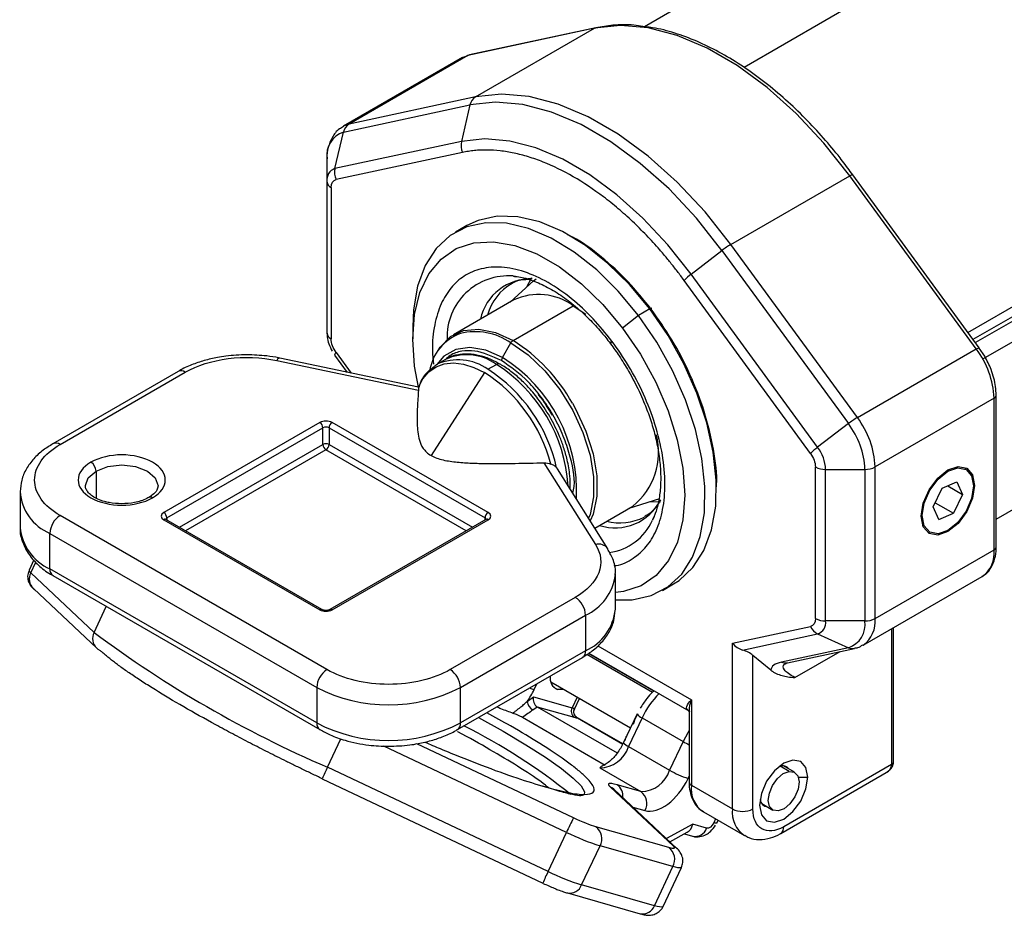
# Model space of a CAD drawing. Header units: millimetres. Extents: x 19 to 819, y 19 to 629.
# Tile 37 of 70: x 205 to 256, y 470 to 516. Entities that reach past the tile are written whole.
import ezdxf

# ---------------------------------------------------------------- set-up
doc = ezdxf.new("R2010")
doc.units = ezdxf.units.MM
doc.header["$LTSCALE"] = 3

msp = doc.modelspace()

# ---------------------------------------------------------------- linework, layer by layer
for p, q in [((250.5606, 522.891), (237.6037, 515.4111)), ((255.4084, 520.6176), (242.751, 513.3106)), ((235.0198, 515.3296), (228.4874, 513.926)), ((235.091, 515.3572), (228.5586, 513.9535)), ((228.8755, 511.7826), (235.0198, 515.3296)), ((228.4874, 513.926), (222.3431, 510.3789)), ((228.1875, 513.8114), (222.0432, 510.2643)), ((222.0559, 509.9638), (228.5883, 511.3675)), ((228.8755, 511.7826), (222.3431, 510.3789)), ((228.5883, 511.3675), (228.1474, 509.4833)), ((221.615, 508.0796), (222.0559, 509.9638)), ((228.1474, 509.4833), (221.615, 508.0796)), ((228.2042, 508.914), (221.6718, 507.5104)), ((221.2021, 508.5847), (221.2021, 507.4126)), ((248.3697, 507.7615), (248.2424, 507.9301)), ((254.9051, 498.8188), (248.3727, 507.7647)), ((221.2021, 507.4126), (221.2021, 499.582)), ((242.0755, 504.1624), (248.2198, 507.7094)), ((254.7522, 498.7636), (248.2198, 507.7094)), ((254.322, 499.6173), (268.2022, 507.6301)), ((221.4218, 507.1064), (221.4218, 499.2759)), ((254.5837, 499.259), (268.1906, 507.1141)), ((268.4015, 506.9923), (254.7087, 499.0877)), ((268.9189, 506.2157), (255.111, 498.2446)), ((228.4276, 505.1343), (227.8442, 504.7976)), ((240.0232, 502.6275), (241.6127, 503.8487)), ((241.6127, 503.8487), (248.1451, 494.9029)), ((248.6079, 495.2166), (242.0755, 504.1624)), ((231.8954, 502.3042), (230.6635, 501.1858)), ((230.8203, 502.531), (230.9434, 502.5162)), ((231.7762, 502.4409), (231.5068, 501.9514)), ((232.0085, 502.3651), (231.8809, 502.264)), ((246.1882, 493.3574), (239.6558, 502.3032)), ((246.5556, 493.6817), (240.0232, 502.6275)), ((230.8553, 501.2965), (227.7392, 499.4976)), ((230.8139, 499.1931), (233.93, 500.992)), ((233.93, 500.992), (234.5771, 500.5626)), ((237.8814, 500.8285), (237.2981, 500.4917)), ((237.2981, 500.4917), (236.4793, 499.8382)), ((225.6303, 499.9043), (225.6303, 499.292)), ((230.2643, 498.3172), (230.7014, 499.0744)), ((248.6079, 495.2166), (254.7522, 498.7636)), ((255.1896, 498.3816), (254.8935, 498.8066)), ((218.6026, 498.1656), (225.9303, 496.6259)), ((225.9312, 496.7797), (218.7568, 498.2871)), ((221.5965, 498.447), (222.2491, 497.5533)), ((221.6718, 498.5832), (222.4555, 497.51)), ((227.3278, 498.2209), (226.8939, 497.9705)), ((213.5065, 497.5985), (207.0385, 493.8646)), ((226.7598, 497.857), (226.5476, 497.6857)), ((229.5187, 497.7105), (229.9525, 497.961)), ((207.4135, 493.8275), (213.8815, 497.5613)), ((229.3483, 497.5405), (226.5781, 493.2571)), ((255.6735, 496.2117), (249.5293, 492.6647)), ((255.6735, 488.3812), (255.6735, 496.2117)), ((255.7834, 488.5342), (255.7834, 496.3648)), ((255.7834, 489.9669), (265.8567, 495.7821)), ((220.8309, 494.9602), (212.7698, 490.3067)), ((212.9289, 490.0311), (220.99, 494.6847)), ((220.99, 493.8273), (220.99, 494.6847)), ((221.3082, 494.6847), (229.3692, 490.0311)), ((221.3082, 494.6847), (221.3082, 493.8273)), ((229.5283, 490.3067), (221.4673, 494.9602)), ((248.1451, 494.9029), (246.5556, 493.6817)), ((213.5783, 489.5487), (220.99, 493.8273)), ((221.1491, 493.5517), (213.8966, 489.3649)), ((228.4015, 489.3649), (221.1491, 493.5517)), ((221.3082, 493.8273), (228.7198, 489.5487)), ((232.4136, 492.8831), (235.0807, 488.653)), ((233.0691, 492.6262), (233.1077, 492.5589)), ((235.7151, 488.4405), (233.1156, 492.5636)), ((246.4383, 484.8341), (246.4383, 492.6647)), ((246.9686, 492.5379), (248.9989, 492.5379)), ((246.9686, 484.7073), (246.9686, 492.5379)), ((248.9989, 492.5379), (248.9989, 484.7073)), ((249.5293, 484.8341), (249.5293, 492.6647)), ((254.2245, 492.5426), (254.1715, 492.5732)), ((209.2697, 492.4497), (209.2697, 491.0553)), ((252.7808, 492.0415), (252.7403, 492.0649)), ((252.5282, 490.5969), (252.9948, 491.567)), ((252.9948, 491.567), (253.7536, 491.8889)), ((253.2748, 491.6858), (254.0459, 491.2406)), ((253.7536, 491.8889), (254.0459, 491.2406)), ((254.6659, 491.7148), (254.6126, 491.7148)), ((205.3455, 491.3781), (205.3455, 489.5409)), ((236.813, 490.5334), (238.3975, 491.0409)), ((254.0459, 491.2406), (253.5794, 490.2705)), ((235.0407, 489.5102), (237.0048, 490.6441)), ((252.8205, 489.9486), (252.5282, 490.5969)), ((252.6338, 490.8164), (253.5794, 490.2705)), ((221.2021, 482.1936), (207.4135, 490.1536)), ((220.9434, 485.2969), (212.8823, 489.9505)), ((212.9289, 490.0311), (212.9289, 489.9235)), ((229.4158, 489.9505), (221.3548, 485.2969)), ((229.3692, 489.9235), (229.3692, 490.0311)), ((238.105, 490.1104), (238.021, 489.9195)), ((252.8205, 489.9486), (253.5794, 490.2705)), ((212.7698, 489.9393), (220.8309, 485.2858)), ((221.4673, 485.2858), (229.5283, 489.9393)), ((206.8832, 489.2351), (220.6718, 481.2751)), ((206.8832, 487.3978), (206.8832, 489.2351)), ((252.2966, 489.3255), (252.3496, 489.2949)), ((249.5293, 484.8341), (255.6735, 488.3812)), ((206.0557, 487.8608), (205.8085, 487.3357)), ((205.8909, 487.1981), (206.1519, 487.7526)), ((209.1661, 484.1189), (205.8909, 487.1981)), ((220.6718, 479.4379), (206.8832, 487.3978)), ((207.0385, 487.0545), (220.8271, 479.0945)), ((236.1021, 485.3148), (236.1021, 487.152)), ((248.9078, 483.4606), (255.0521, 487.0076)), ((238.5309, 486.2858), (239.1142, 486.6225)), ((206.0283, 486.3781), (209.3035, 483.2989)), ((234.034, 485.9275), (227.5661, 482.1936)), ((209.1661, 484.1189), (209.7981, 485.4614)), ((228.0964, 481.2751), (234.5644, 485.009)), ((234.5644, 485.009), (234.5644, 483.1718)), ((242.1501, 483.5625), (246.1882, 484.4302)), ((248.9989, 484.7073), (246.9686, 484.7073)), ((250.4801, 477.4451), (250.4801, 484.3683)), ((242.6805, 483.2076), (246.5556, 484.0403)), ((246.5556, 484.0403), (248.1451, 483.3282)), ((250.3702, 484.3049), (250.3702, 477.292)), ((235.193, 483.4218), (240.0288, 480.6301)), ((242.1501, 474.9962), (242.1501, 483.5625)), ((227.941, 479.0945), (234.409, 482.8284)), ((234.5644, 483.1718), (228.0964, 479.4379)), ((238.0156, 481.0186), (234.6252, 482.9758)), ((238.0921, 481.087), (234.7167, 483.0356)), ((234.7386, 483.0498), (239.8943, 480.0735)), ((244.144, 482.1642), (243.2108, 482.9323)), ((243.2108, 474.9962), (243.2108, 482.9323)), ((248.1451, 483.3282), (244.6844, 482.5845)), ((245.0048, 482.5473), (248.4655, 483.2909)), ((245.3776, 481.7791), (247.7184, 483.1304)), ((244.8423, 482.4794), (244.9132, 482.508)), ((244.8696, 482.4996), (244.9649, 482.5405)), ((231.9045, 481.1638), (232.0459, 481.4642)), ((232.7643, 481.5647), (236.8881, 479.1841)), ((220.6718, 481.2751), (220.6718, 479.4379)), ((228.0964, 479.4379), (228.0964, 481.2751)), ((233.1097, 481.1645), (232.9212, 481.2733)), ((231.5393, 480.5449), (231.8703, 480.7914)), ((231.8703, 480.7914), (233.8707, 480.2218)), ((234.1314, 480.7755), (233.8707, 480.2218)), ((233.9938, 480.1551), (234.2529, 480.7054)), ((240.0288, 480.6301), (240.0288, 476.2208)), ((231.8426, 480.1108), (232.0649, 480.2763)), ((232.0649, 480.2763), (236.1945, 477.8924)), ((232.0649, 480.2763), (233.9773, 479.7318)), ((237.2271, 479.9043), (236.5292, 478.4217)), ((237.2286, 479.9065), (237.2271, 479.9043)), ((239.919, 480.0123), (239.919, 476.3738)), ((231.3071, 479.7324), (235.5808, 477.2653)), ((236.4822, 478.3524), (234.1378, 479.7058)), ((234.1442, 479.6975), (236.4805, 478.3488)), ((237.4807, 479.7058), (236.7828, 478.2233)), ((237.4807, 479.7058), (239.6021, 478.4812)), ((221.2245, 477.1577), (221.9151, 478.6246)), ((233.9424, 474.5348), (225.8497, 478.3629)), ((236.5283, 478.4188), (236.5292, 478.4217)), ((239.6021, 478.4812), (238.9041, 476.9987)), ((233.5769, 473.7864), (224.1462, 478.2475)), ((236.7828, 478.2233), (238.9041, 476.9987)), ((250.3702, 477.292), (244.8018, 474.0774)), ((232.6252, 471.7648), (221.2245, 477.1577)), ((235.3694, 477.1901), (235.2983, 477.1175)), ((235.2983, 477.1175), (237.4197, 475.8929)), ((245.0864, 476.9367), (244.6193, 477.2064)), ((244.6464, 473.734), (250.2158, 476.9492)), ((245.3642, 476.8889), (244.7935, 477.2184)), ((220.952, 476.5542), (232.3527, 471.1612)), ((237.4197, 475.8929), (236.1889, 476.2434)), ((239.8594, 476.5715), (239.919, 476.698)), ((240.0288, 476.2208), (242.1501, 474.9962)), ((245.5587, 476.6341), (246.0481, 476.6341)), ((235.8268, 476.1455), (235.8279, 476.1444)), ((235.8279, 476.1444), (239.1031, 473.0652)), ((239.2996, 472.9378), (236.0244, 476.017)), ((236.03, 476.0119), (236.0291, 476.0127)), ((243.6686, 475.2698), (244.2393, 474.9403)), ((237.0102, 475.0902), (237.6327, 474.9129)), ((240.6503, 474.8472), (242.7716, 473.6226)), ((240.1097, 474.2076), (238.7393, 473.4646)), ((240.8201, 474.0053), (240.1097, 474.2076)), ((241.2849, 474.4809), (241.1912, 474.2817)), ((241.3394, 474.2684), (241.4064, 474.4107)), ((232.6252, 471.7648), (233.5769, 473.7864)), ((238.8616, 473.0001), (235.0994, 474.0714)), ((238.9143, 473.3), (239.8168, 473.7893)), ((239.668, 473.7087), (240.0843, 473.5901)), ((234.3607, 471.0697), (235.3125, 473.0914)), ((239.0746, 472.0201), (235.3125, 473.0914)), ((238.1229, 469.9984), (239.0746, 472.0201)), ((238.5676, 469.9585), (239.5193, 471.9802)), ((232.3561, 471.1653), (232.3527, 471.1612)), ((233.625, 470.6545), (237.3872, 469.5832)), ((238.1229, 469.9984), (234.3607, 471.0697))]:
    msp.add_line(p, q)
at = {"flags": 128}
for points in [[(248.2198, 507.7094), (246.8793, 509.3996), (245.445, 510.9295), (243.9426, 512.2718), (242.3987, 513.4027), (240.8409, 514.302), (239.297, 514.9536), (237.7946, 515.346), (236.3603, 515.4721), (235.0198, 515.3296)], [(235.0198, 515.3296), (235.0744, 515.353), (235.091, 515.3572)], [(228.1875, 513.8114), (228.2847, 513.8606), (228.4874, 513.926)], [(228.4874, 513.926), (228.542, 513.9493), (228.5586, 513.9535)], [(242.0755, 504.1624), (240.735, 505.8525), (239.3007, 507.3824), (237.7983, 508.7248), (236.2544, 509.8557), (234.6966, 510.755), (233.1527, 511.4066), (231.6503, 511.799), (230.216, 511.925), (228.8755, 511.7826)], [(241.6127, 503.8487), (240.29, 505.5164), (238.8748, 507.0259), (237.3923, 508.3504), (235.869, 509.4662), (234.332, 510.3535), (232.8087, 510.9965), (231.3262, 511.3836), (229.911, 511.508), (228.5883, 511.3675)], [(222.3431, 510.3789), (222.1404, 510.3136), (222.0481, 510.2672)], [(240.0232, 502.6275), (238.8172, 504.1481), (237.5268, 505.5245), (236.1751, 506.7322), (234.7861, 507.7497), (233.3846, 508.5587), (231.9956, 509.145), (230.6439, 509.498), (229.3535, 509.6114), (228.1474, 509.4833)], [(248.2198, 507.7094), (248.2687, 507.7361), (248.3099, 507.7554), (248.3419, 507.7665), (248.3634, 507.7691), (248.3727, 507.7647)], [(237.2981, 500.4917), (236.2554, 501.746), (235.1372, 502.8475), (233.971, 503.7691), (232.7856, 504.4882), (231.61, 504.9869), (230.4732, 505.2531), (229.4033, 505.2801), (228.4266, 505.0674), (227.5671, 504.6201), (226.846, 503.9492), (226.2811, 503.0714), (225.8862, 502.0081), (225.6711, 500.7856), (225.6303, 499.9043)], [(237.8814, 500.8285), (236.8388, 502.0827), (235.7206, 503.1843), (234.5544, 504.1059), (233.3689, 504.8249), (232.1933, 505.3237), (231.0566, 505.5898), (229.9867, 505.6169), (229.01, 505.4041), (228.4276, 505.1343)], [(225.9288, 496.7802), (225.7304, 497.8698), (225.6304, 499.2627), (225.7221, 500.5458), (226.0029, 501.684), (226.4652, 502.6463), (227.0965, 503.4064), (227.8794, 503.9437), (228.7927, 504.2435), (229.8113, 504.2975), (230.9076, 504.1044), (232.0516, 503.6693), (233.2122, 503.0042), (234.3576, 502.1271), (235.4566, 501.0621), (236.4793, 499.8382)], [(237.954, 500.8161), (237.9678, 500.8347), (237.975, 500.849), (237.9753, 500.8585), (237.9686, 500.8629), (237.9552, 500.8619), (237.9357, 500.8557), (237.9108, 500.8444), (237.8814, 500.8285)], [(239.1142, 486.6225), (239.3913, 486.8), (240.1124, 487.4709), (240.6774, 488.3487), (241.0723, 489.412), (241.2874, 490.6345), (241.3174, 491.9861), (241.1616, 493.4336), (240.8238, 494.9412), (240.3124, 496.472), (239.6399, 497.9881), (238.8229, 499.4523), (237.8814, 500.8285)], [(236.1021, 485.8075), (236.9718, 485.8032), (237.9485, 486.016), (238.808, 486.4633), (239.5291, 487.1341), (240.094, 488.012), (240.4889, 489.0752), (240.704, 490.2977), (240.7341, 491.6494), (240.5783, 493.0968), (240.2405, 494.6045), (239.729, 496.1352), (239.0565, 497.6513), (238.2395, 499.1155), (237.2981, 500.4917)], [(226.9381, 498.6861), (227.0478, 498.8564), (227.5822, 499.3972), (228.2578, 499.7097), (229.0452, 499.7801), (229.9098, 499.6053), (230.8139, 499.1931)], [(236.4793, 499.8382), (237.3977, 498.4887), (238.1868, 497.0504), (238.825, 495.5627), (239.2951, 494.066), (239.584, 492.6012), (239.684, 491.2083), (239.5924, 489.9253), (239.3116, 488.7871), (238.8492, 487.8247), (238.218, 487.0646), (237.435, 486.5273), (236.5218, 486.2275), (236.1021, 486.1745)], [(230.2643, 498.3172), (229.4043, 498.7018), (228.5874, 498.8433), (227.8545, 498.7347), (227.2425, 498.3813), (226.8788, 497.9616)], [(230.7014, 499.0744), (231.5959, 498.4495), (232.4513, 497.6347), (233.2301, 496.6658), (233.8985, 495.585), (234.4272, 494.4396), (234.793, 493.2796), (234.98, 492.1558), (234.98, 491.1172), (234.793, 490.2093), (234.7215, 490.0165)], [(254.7522, 498.7636), (254.8011, 498.7903), (254.8423, 498.8095), (254.8743, 498.8207), (254.8958, 498.8232), (254.9051, 498.8188)], [(254.9051, 498.8188), (254.906, 498.8171), (254.9065, 498.8158)], [(218.7568, 498.2871), (218.7451, 498.2884), (218.7007, 498.2746), (218.6526, 498.2332), (218.6026, 498.1656)], [(225.9262, 496.7678), (226.1579, 497.2152), (226.463, 497.573), (226.8346, 497.8329), (227.2641, 497.9891), (227.7417, 498.0377), (228.2562, 497.9779), (228.7959, 497.8108), (229.3483, 497.5405)], [(226.766, 497.889), (226.8648, 497.9532), (226.8939, 497.9705)], [(233.881, 495.9609), (234.0457, 495.666), (234.58, 494.5082), (234.9498, 493.3356), (235.1388, 492.1996), (235.1388, 491.1498), (234.9498, 490.232), (234.808, 489.8793)], [(209.2697, 492.4497), (209.878, 492.6844), (210.5955, 492.7668), (211.313, 492.6844), (211.9213, 492.4497), (212.3278, 492.0986), (212.4705, 491.6843), (212.4703, 491.6677)], [(251.9082, 490.1228), (252.0132, 490.7927), (252.3121, 491.4818), (252.7594, 492.0852), (253.2871, 492.511), (253.8147, 492.6944), (254.2621, 492.6075), (254.561, 492.2635), (254.6659, 491.7148)], [(252.7808, 492.0415), (253.2883, 492.4505), (253.7955, 492.6262), (254.2254, 492.5421), (254.5124, 492.2108), (254.6129, 491.6828), (254.5115, 491.0384), (254.2237, 490.3759), (253.7933, 489.796)], [(208.7207, 491.701), (208.8632, 492.0986), (209.2697, 492.4497)], [(253.7933, 489.796), (253.2859, 489.3871), (252.7786, 489.2113), (252.3487, 489.2954), (252.0617, 489.6268), (251.9612, 490.1548), (252.0626, 490.7991), (252.3504, 491.4616), (252.7808, 492.0415)], [(254.6659, 491.7148), (254.561, 491.0448), (254.2621, 490.3557), (253.8147, 489.7523), (253.2871, 489.3265), (252.7594, 489.1431), (252.3121, 489.23), (252.0132, 489.574), (251.9082, 490.1228)], [(237.8977, 490.8808), (237.9916, 490.872), (238.4277, 490.8673)], [(209.4999, 483.1714), (209.379, 483.2378), (209.3035, 483.2989)], [(233.4404, 481.1744), (233.4365, 481.1733), (233.1097, 481.1645)], [(229.0347, 479.7259), (230.3105, 479.009), (231.4845, 478.3104), (232.4918, 477.6667), (233.3119, 477.091), (233.9282, 476.5949), (234.3281, 476.1887), (234.5035, 475.8805), (234.4948, 475.7348)], [(239.919, 479.0455), (239.8473, 478.9332), (239.6021, 478.4812)], [(246.0481, 476.6341), (245.9532, 477.1301), (245.683, 477.441), (245.2787, 477.5195), (244.8018, 477.3538), (244.3249, 476.9689), (243.9205, 476.4235), (243.6504, 475.8007), (243.5555, 475.1952)], [(244.5172, 474.8925), (244.2546, 474.932), (244.0753, 475.121), (244.0066, 475.4309), (244.0589, 475.8144), (244.2244, 476.2132), (244.4777, 476.5665), (244.7804, 476.8206), (245.0864, 476.9367)], [(245.0864, 476.9367), (245.349, 476.8973), (245.5283, 476.7082), (245.597, 476.3984), (245.5446, 476.0148), (245.3792, 475.6161), (245.1258, 475.2628), (244.8231, 475.0087), (244.5172, 474.8925)], [(243.5555, 475.1952), (243.6504, 474.6992), (243.9205, 474.3882), (244.3249, 474.3097), (244.8018, 474.4755), (245.2787, 474.8603), (245.683, 475.4057), (245.9532, 476.0286), (246.0481, 476.6341)], [(235.8268, 476.1455), (235.9477, 476.0792), (236.0302, 476.0115)], [(236.0244, 476.017), (235.9488, 476.0781), (235.8279, 476.1444)], [(241.3394, 474.2684), (241.3379, 474.2661), (241.3134, 474.2587), (241.2639, 474.264), (241.1912, 474.2817)], [(239.2996, 472.9378), (239.224, 472.9989), (239.1031, 473.0652)], [(239.5193, 471.9802), (239.5172, 471.9764), (239.4848, 471.9565), (239.4232, 471.951), (239.3334, 471.9599), (239.2167, 471.983), (239.0746, 472.0201)], [(238.5676, 469.9585), (238.5655, 469.9547), (238.5331, 469.9349), (238.4715, 469.9294), (238.3817, 469.9382), (238.2649, 469.9614), (238.1229, 469.9984)]]:
    msp.add_lwpolyline(points, dxfattribs=at)
for centre, radius, start, end in [((229.2125, 511.2427), 0.6365, 121.96997, 168.68806), ((222.6801, 509.839), 0.6365, 121.96997, 168.68806), ((222.4502, 508.7659), 1.2612, 108.21598, 188.2604), ((229.036, 509.2845), 0.9105, 167.39035, 204.00708), ((221.8057, 507.5002), 0.61, 108.21598, 188.2604), ((222.5036, 507.8808), 0.9105, 167.39035, 204.00708), ((221.5774, 507.45), 0.3772, 185.6948, 245.62534), ((244.3221, 500.3488), 4.4261, 120.50264, 127.74548), ((230.5799, 499.3647), 3.1754, 85.65914, 181.91778), ((231.7327, 499.7116), 2.6719, 88.32041, 167.31644), ((241.7867, 500.259), 2.9528, 126.66913, 136.18979), ((232.1457, 499.7753), 2.7492, 120.21241, 164.44857), ((232.1324, 498.5162), 3.0595, 54.01716, 114.67238), ((228.8566, 496.4317), 3.2229, 55.08151, 103.72079), ((221.5774, 499.6194), 0.3772, 185.6948, 245.62534), ((228.9459, 497.2443), 2.4705, 110.21565, 171.31668), ((230.9857, 498.9177), 0.3246, 121.95467, 151.14439), ((226.0801, 491.63), 8.9225, 29.03842, 57.95734), ((236.0328, 499.0309), 0.1764, 127.7877, 182.07269), ((251.1374, 496.0163), 4.5403, 2.46723, 37.2355), ((221.7821, 498.4332), 0.1862, 126.32553, 175.73388), ((227.977, 495.5245), 2.675, 54.80596, 113.88358), ((228.4216, 495.8839), 2.5803, 53.60737, 115.08217), ((230.5421, 498.1493), 0.3246, 148.85627, 178.0435), ((225.9571, 491.4066), 8.143, 357.25659, 58.06586), ((213.6618, 497.2547), 0.3772, 54.38242, 114.30712), ((225.0484, 490.807), 8.2245, 12.77909, 57.07493), ((230.0608, 497.8196), 0.1781, 61.93579, 127.46108), ((225.6353, 491.1738), 8.0439, 3.72724, 57.53967), ((224.9676, 490.7655), 8.0679, 14.72917, 57.11336), ((255.6047, 496.3768), 0.1789, 292.63395, 356.9994), ((250.8545, 491.403), 4.4261, 120.50264, 127.74548), ((244.9931, 492.4692), 4.5403, 2.46723, 37.2355), ((220.6445, 494.6689), 0.3458, 2.60548, 57.39452), ((221.1491, 494.3776), 0.3458, 62.60967, 117.39033), ((221.6536, 494.6689), 0.3458, 122.60548, 177.39452), ((244.795, 492.3567), 4.2079, 2.46723, 37.2355), ((234.7654, 493.4229), 3.5688, 308.86389, 14.5804), ((207.1936, 493.5201), 0.3779, 54.41134, 113.97586), ((221.1491, 493.5202), 0.3458, 62.60967, 117.39033), ((221.3354, 493.843), 0.3458, 182.60548, 237.39452), ((220.9627, 493.843), 0.3458, 302.60548, 357.39452), ((248.3191, 491.3132), 2.9528, 126.66913, 136.18979), ((244.9354, 492.4503), 2.0351, 2.46723, 37.2355), ((208.694, 492.4235), 0.5763, 2.60548, 57.39452), ((246.947, 493.6198), 1.0822, 241.95976, 271.1441), ((249.0205, 493.6198), 1.0822, 268.8559, 298.04024), ((207.8532, 491.5533), 2.5131, 183.73274, 247.29338), ((212.0782, 490.9309), 0.1779, 52.52421, 118.21655), ((236.0849, 492.1626), 2.6437, 252.17237, 333.19415), ((208.0346, 489.1827), 1.1526, 122.60548, 177.39452), ((212.5835, 490.0154), 0.3458, 2.60548, 57.39452), ((212.8357, 489.8473), 0.1132, 65.69288, 125.61758), ((212.9816, 489.9211), 0.122, 115.55803, 161.6682), ((229.7146, 490.0154), 0.3458, 122.60548, 177.39452), ((229.3166, 489.9211), 0.122, 18.30128, 64.44501), ((229.4624, 489.8473), 0.1132, 54.38242, 114.30712), ((236.3274, 492.6119), 2.8349, 256.10352, 296.49361), ((207.9729, 489.8029), 2.6404, 185.6948, 245.62534), ((235.4365, 491.0458), 2.8193, 277.1819, 336.45262), ((235.246, 488.0922), 0.5846, 36.96981, 106.42756), ((255.5957, 488.553), 0.1886, 294.37466, 354.3052), ((254.2297, 488.2071), 1.4543, 304.4361, 6.87608), ((205.9686, 487.3381), 0.1601, 180.86563, 240.97373), ((206.5241, 486.8827), 0.7074, 153.51824, 225.50132), ((207.2507, 487.3573), 0.3697, 173.70115, 234.98667), ((233.48, 487.4169), 2.6408, 294.24476, 353.00681), ((233.413, 484.9566), 1.1526, 2.60548, 57.39452), ((220.8965, 485.1964), 0.1109, 64.94947, 126.30119), ((221.4016, 485.1964), 0.1109, 53.70355, 114.99877), ((233.4947, 485.5625), 2.6191, 294.10553, 354.57433), ((246.8846, 484.7185), 0.7538, 202.48714, 244.12178), ((246.947, 485.7893), 1.0822, 241.95976, 271.1441), ((246.365, 484.6197), 0.61, 288.21598, 8.2604), ((247.7508, 484.5261), 1.2612, 288.21598, 8.2604), ((248.0036, 484.6978), 1.5318, 305.95167, 5.10811), ((249.0205, 485.7893), 1.0822, 268.8559, 298.04024), ((209.7993, 483.8035), 0.7074, 153.51824, 225.50132), ((244.4637, 531.3381), 58.9539, 233.220927, 246.78445), ((234.1969, 483.1312), 0.3697, 305.01333, 6.29885), ((248.3617, 483.7949), 0.5145, 245.10551, 281.70879), ((244.901, 483.0513), 0.5146, 245.10643, 281.6396), ((221.8232, 481.2227), 1.1526, 122.60548, 177.39452), ((226.945, 481.2227), 1.1526, 2.60548, 57.39452), ((233.3845, 481.759), 0.6549, 170.79879, 245.18955), ((224.3841, 488.4398), 8.0694, 242.60967, 297.39033), ((232.7161, 483.8653), 2.8208, 248.19893, 253.27872), ((241.3885, 477.8925), 4.308, 134.63262, 155.10663), ((232.1915, 480.6775), 0.6655, 191.49183, 238.38062), ((234.2021, 480.0373), 0.3793, 150.89059, 233.64226), ((234.0382, 480.7557), 0.5596, 252.58333, 264.2402), ((234.3255, 480.0331), 0.3814, 154.22555, 241.62536), ((237.6862, 480.2297), 0.5627, 215.3318, 248.58141), ((221.0375, 479.3969), 0.368, 173.6155, 235.92959), ((224.3841, 486.6026), 8.0694, 242.60967, 297.39033), ((227.7299, 479.3971), 0.3688, 304.49733, 6.34588), ((213.8699, 450.7799), 31.9447, 51.40201, 63.18679), ((236.965, 478.7238), 0.5326, 214.93033, 249.99675), ((242.1844, 483.0039), 5.208, 240.27468, 244.21534), ((235.2804, 478.6909), 1.5734, 270.65215, 342.71207), ((250.2924, 477.4638), 0.1886, 294.37466, 354.3052), ((229.486, 473.0637), 9.2203, 153.63903, 157.75482), ((237.4018, 477.4663), 1.5734, 270.65215, 342.71207), ((241.4467, 481.403), 5.0855, 240.0027, 251.81352), ((244.7329, 476.7809), 0.4439, 37.21091, 111.91403), ((235.805, 475.6727), 0.6878, 352.44035, 56.07315), ((240.1066, 476.3926), 0.1886, 185.6948, 245.62534), ((241.4559, 476.0391), 1.4386, 172.74417, 235.94365), ((232.349, 475.9239), 0.2473, 59.98902, 91.83218), ((236.9699, 475.282), 0.7587, 330.89059, 53.64226), ((244.0216, 475.5456), 0.4489, 188.58236, 262.30345), ((243.6154, 474.833), 1.4744, 173.64488, 235.60455), ((242.6805, 476.0197), 1.1528, 242.60967, 297.39033), ((249.386, 466.5302), 17.3948, 152.60192, 155.34534), ((239.1439, 485.1725), 12.6741, 243.94495, 252.40419), ((234.6496, 473.4604), 0.7587, 330.89059, 53.64226), ((240.2122, 474.2229), 0.6456, 258.57368, 340.29839), ((244.4258, 474.0405), 0.3777, 305.90863, 5.602), ((238.4118, 472.3891), 0.7587, 330.89059, 53.64226), ((240.8867, 467.6707), 9.2203, 153.63903, 157.75482), ((238.1921, 483.1508), 12.6741, 243.94495, 252.40419), ((233.7404, 471.3098), 0.6651, 259.81737, 338.83921), ((237.5022, 470.2388), 0.6656, 260.04558, 338.82649)]:
    msp.add_arc(centre, radius, start, end)
for centre, major_axis, ratio, start_param, end_param in [((242.6805, 483.8687), (0.6511, -0.5261), 0.7075447, 4.4463104, 5.2317085), ((242.6805, 482.8184), (0.7375, -0.2951), 0.4626703, 0.9684794, 1.7538776), ((232.1355, 480.6383), (-0.0715, 0.39), 0.6792248, 1.0467975, 2.6175938), ((239.5793, 474.5137), (-0.0851, 0.7727), 0.7177887, 3.4262755, 4.2274257)]:
    msp.add_ellipse(centre, major_axis=major_axis, ratio=ratio, start_param=start_param, end_param=end_param)
for points, knots in [([(237.5252, 515.422), (237.3714, 515.4456), (236.8395, 515.5272), (236.0188, 515.5167), (235.3866, 515.3996), (235.0955, 515.3457)], [0, 0, 0, 0, 0.1799055, 0.6223292, 1, 1, 1, 1]), ([(248.2424, 507.9301), (248.0666, 508.1668), (247.6229, 508.7644), (246.8451, 509.6838), (245.9072, 510.6932), (244.894, 511.6583), (243.8273, 512.5519), (242.7214, 513.3528), (241.591, 514.0446), (240.448, 514.6171), (239.3058, 515.052), (238.3249, 515.3285), (237.7422, 515.3966), (237.5252, 515.422)], [0, 0, 0, 0, 0.05692492, 0.14370948, 0.23615856, 0.33189757, 0.42998881, 0.52971565, 0.63062258, 0.73244463, 0.83508059, 0.93857326, 1, 1, 1, 1]), ([(222.0629, 510.247), (221.9868, 510.2097), (221.7425, 510.0902), (221.452, 509.7068), (221.2542, 509.1864), (221.1873, 508.7958), (221.204, 508.5915), (221.205, 508.5798)], [0, 0, 0, 0, 0.1307922, 0.4197362, 0.7143145, 0.9836039, 1, 1, 1, 1]), ([(239.6558, 502.3032), (239.5981, 502.3816), (239.4829, 502.5383), (239.307, 502.7697), (239.1292, 502.9983), (238.9491, 503.2238), (238.7669, 503.4463), (238.5825, 503.6657), (238.2333, 504.0707), (237.7091, 504.6435), (236.9918, 505.3551), (236.2511, 506.0189), (235.2324, 506.8367), (233.93, 507.7053), (232.6277, 508.3404), (231.609, 508.6988), (230.8684, 508.89), (230.151, 509.0067), (229.5791, 509.0421), (229.1385, 509.035), (228.82, 509.0124), (228.5077, 508.9739), (228.3054, 508.934), (228.2042, 508.914)], [0, 0, 0, 0, 0.017169, 0.0343207, 0.0514623, 0.0686012, 0.0857446, 0.1029, 0.1200745, 0.1821681, 0.2442845, 0.3078462, 0.3714312, 0.5000022, 0.6285731, 0.6921348, 0.7557198, 0.8178134, 0.8799299, 0.9099628, 0.9399593, 0.9699587, 1, 1, 1, 1]), ([(237.954, 500.8161), (237.5622, 501.3039), (236.7552, 502.3087), (235.3758, 503.5479), (234.3132, 504.3533), (233.7369, 504.6056), (233.655, 504.6415)], [0, 0, 0, 0, 0.2987846, 0.6154663, 0.9453137, 1, 1, 1, 1]), ([(235.9247, 499.1703), (235.6066, 499.5651), (234.9515, 500.3785), (233.8302, 501.4052), (232.6253, 502.2399), (231.3942, 502.7969), (230.2169, 503.036), (229.1633, 502.9512), (228.2841, 502.5761), (227.5886, 501.9558), (227.0626, 501.1083), (226.7339, 500.0122), (226.6047, 498.9425), (226.6859, 498.2105), (226.7121, 497.9733)], [0, 0, 0, 0, 0.0814624, 0.1678044, 0.257736, 0.3495761, 0.4414161, 0.5313477, 0.6176897, 0.6991521, 0.7806146, 0.8669566, 0.9568881, 1, 1, 1, 1]), ([(230.754, 502.1363), (230.7727, 502.1497), (230.9476, 502.2748), (231.2201, 502.3553), (231.5212, 502.3586), (231.5954, 502.3594)], [0, 0, 0, 0, 0.0824032, 0.7739676, 1, 1, 1, 1]), ([(230.8392, 502.5148), (230.9012, 502.5125), (231.1788, 502.502), (231.7424, 502.3391), (232.5011, 502.0211), (233.2772, 501.5588), (234.0323, 500.9865), (234.7393, 500.3369), (235.3311, 499.6843), (235.6975, 499.2459), (235.8464, 499.0364), (235.8553, 499.0238)], [0, 0, 0, 0, 0.0432687, 0.1937707, 0.3424518, 0.4894415, 0.6337314, 0.7709568, 0.8987725, 0.9939374, 1, 1, 1, 1]), ([(241.3186, 491.6266), (241.322, 491.662), (241.3773, 492.251), (241.1953, 493.5736), (240.7527, 495.5026), (240.0044, 497.4293), (239.073, 499.2317), (238.3197, 500.2983), (237.954, 500.8161)], [0, 0, 0, 0, 0.0131073, 0.218438, 0.4237687, 0.6248325, 0.817871, 1, 1, 1, 1]), ([(221.2093, 499.5805), (221.2092, 499.5143), (221.2088, 499.3319), (221.2876, 499.0081), (221.4069, 498.7685), (221.4712, 498.6396)], [0, 0, 0, 0, 0.2082446, 0.5736653, 1, 1, 1, 1]), ([(236.0346, 487.5646), (236.0704, 487.567), (236.445, 487.5923), (237.0228, 487.9133), (237.7282, 488.5102), (238.2493, 489.3651), (238.5888, 490.4547), (238.7063, 491.7809), (238.5739, 493.2781), (238.1927, 494.8587), (237.5907, 496.4195), (236.833, 497.884), (236.2215, 498.7499), (235.9247, 499.1703)], [0, 0, 0, 0, 0.0104159, 0.1089706, 0.2019556, 0.2949406, 0.3934953, 0.4961473, 0.6009778, 0.7058083, 0.8084603, 0.907015, 1, 1, 1, 1]), ([(230.2177, 498.1604), (229.7449, 498.3762), (229.0176, 498.7081), (228.1495, 498.6635), (227.6334, 498.5101), (227.3976, 498.2895), (227.3186, 498.2156)], [0, 0, 0, 0, 0.4228063, 0.6504103, 0.8828444, 1, 1, 1, 1]), ([(235.8553, 499.0238), (236.0067, 498.8179), (236.3375, 498.368), (236.6284, 497.8824), (236.7861, 497.6191)], [0, 0, 0, 0, 0.4576098, 1, 1, 1, 1]), ([(217.0635, 498.4598), (216.6969, 498.447), (216.1819, 498.4289), (215.4487, 498.3096), (214.8478, 498.171), (214.1914, 497.9398), (213.7392, 497.7465), (213.5336, 497.6101), (213.5111, 497.5952)], [0, 0, 0, 0, 0.2814406, 0.3954259, 0.5824994, 0.773303, 0.9751653, 1, 1, 1, 1]), ([(213.8815, 497.5613), (214.4872, 497.911), (215.2532, 498.1536), (216.9258, 498.3677), (217.7977, 498.3347), (218.6026, 498.1656)], [0, 0, 0, 0, 0.5, 0.5, 1, 1, 1, 1]), ([(218.756, 498.2851), (218.7378, 498.2896), (218.5236, 498.3432), (217.96, 498.4248), (217.4061, 498.4464), (217.0635, 498.4598)], [0, 0, 0, 0, 0.0340679, 0.4024338, 1, 1, 1, 1]), ([(230.1396, 497.9698), (229.9934, 498.0525), (229.648, 498.2478), (229.0974, 498.429), (228.4928, 498.5244), (227.9037, 498.4606), (227.4922, 498.3518), (227.3232, 498.2123), (227.3102, 498.2015)], [0, 0, 0, 0, 0.1461828, 0.3452217, 0.5486289, 0.7586808, 0.9814083, 1, 1, 1, 1]), ([(233.9061, 491.3098), (233.9312, 491.4243), (234.0599, 492.0092), (233.817, 493.1355), (233.3802, 494.3935), (232.8893, 495.3718), (232.2899, 496.2769), (231.4157, 497.3219), (230.6897, 497.8301), (230.2177, 498.1604)], [0, 0, 0, 0, 0.0550593, 0.2813318, 0.4031383, 0.5275296, 0.651921, 0.7737275, 1, 1, 1, 1]), ([(255.7759, 496.3679), (255.7727, 496.5155), (255.7664, 496.8015), (255.6678, 497.2513), (255.5012, 497.7833), (255.3084, 498.1535), (255.1896, 498.3816)], [0, 0, 0, 0, 0.2291862, 0.4438087, 0.6573775, 1, 1, 1, 1]), ([(226.5476, 497.6857), (226.4932, 497.6445), (226.2692, 497.4745), (226.0645, 497.1533), (225.9663, 496.8476), (225.9408, 496.7681)], [0, 0, 0, 0, 0.1915078, 0.7898746, 1, 1, 1, 1]), ([(232.715, 495.2689), (232.5192, 495.5826), (232.2447, 496.0225), (231.7756, 496.6018), (231.3585, 497.0541), (230.8385, 497.5106), (230.4271, 497.8215), (230.1883, 497.9447), (230.1396, 497.9698)], [0, 0, 0, 0, 0.2759459, 0.3869543, 0.5690507, 0.7544147, 0.9499124, 1, 1, 1, 1]), ([(236.7861, 497.6191), (237.0008, 497.2233), (237.3024, 496.6675), (237.6624, 495.824), (237.9268, 495.1074), (238.1697, 494.2669), (238.3453, 493.4159), (238.4421, 492.5734), (238.4536, 491.7683), (238.3753, 491.0272), (238.2332, 490.4072), (238.0865, 490.0879), (238.023, 489.9494)], [0, 0, 0, 0, 0.1416832, 0.1989989, 0.2932559, 0.3896704, 0.4914982, 0.5959087, 0.701883, 0.808891, 0.9171207, 1, 1, 1, 1]), ([(225.9303, 496.6259), (225.9059, 496.3386), (225.8851, 496.0512), (225.8584, 495.4761), (225.8519, 495.188), (225.8687, 494.7573), (225.8788, 494.614), (225.9152, 494.3286), (225.9411, 494.1864), (226.0245, 493.9043), (226.081, 493.7638), (226.2207, 493.5581), (226.2757, 493.4923), (226.4085, 493.3682), (226.4874, 493.3095), (226.5781, 493.2571)], [0, 0, 0, 0, 0.25, 0.25, 0.5, 0.5, 0.625, 0.625, 0.75, 0.75, 0.875, 0.875, 0.9375, 0.9375, 1, 1, 1, 1]), ([(232.1121, 496.4014), (232.1255, 496.3854), (232.2885, 496.1922), (232.535, 495.8358), (232.7471, 495.4848), (232.8356, 495.3385)], [0, 0, 0, 0, 0.0499123, 0.6037441, 1, 1, 1, 1]), ([(233.7681, 491.5286), (233.7681, 491.7516), (233.7681, 492.2355), (233.6396, 492.9668), (233.4467, 493.6538), (233.1707, 494.4089), (232.8941, 494.9308), (232.715, 495.2689)], [0, 0, 0, 0, 0.19016915, 0.41256533, 0.57894986, 0.7272651, 1, 1, 1, 1]), ([(207.0431, 493.8613), (206.8705, 493.7557), (206.4973, 493.5272), (206.032, 493.0935), (205.6491, 492.5732), (205.3935, 491.9972), (205.3675, 491.59), (205.3549, 491.3935)], [0, 0, 0, 0, 0.1756194, 0.3798951, 0.5881447, 0.8012898, 1, 1, 1, 1]), ([(207.4135, 490.1536), (206.5696, 490.6408), (206.0955, 491.3016), (206.0955, 492.6795), (206.5696, 493.3403), (207.4135, 493.8275)], [0, 0, 0, 0, 0.5, 0.5, 1, 1, 1, 1]), ([(212.1865, 491.0721), (213.0646, 491.579), (213.0646, 492.4021), (211.3084, 493.4159), (209.8826, 493.4159), (209.0045, 492.909)], [0, 0, 0, 0, 0.5, 0.5, 1, 1, 1, 1]), ([(226.5781, 493.2571), (226.668, 493.2052), (226.7669, 493.1608), (226.9797, 493.0844), (227.0945, 493.0522), (227.4446, 492.9722), (227.6882, 492.9388), (228.1842, 492.8896), (228.433, 492.8745), (228.9301, 492.8534), (229.1788, 492.8476), (229.9249, 492.8379), (230.4226, 492.8417), (231.418, 492.8571), (231.9158, 492.8691), (232.4136, 492.8831)], [0, 0, 0, 0, 0.0625, 0.0625, 0.125, 0.125, 0.25, 0.25, 0.375, 0.375, 0.5, 0.5, 0.75, 0.75, 1, 1, 1, 1]), ([(209.0045, 492.909), (208.1264, 492.4021), (208.1264, 491.579), (209.8826, 490.5652), (211.3084, 490.5652), (212.1865, 491.0721)], [0, 0, 0, 0, 0.5, 0.5, 1, 1, 1, 1]), ([(233.0691, 492.6262), (233.0335, 492.6667), (232.9911, 492.7012), (232.8903, 492.7638), (232.8327, 492.7911), (232.7703, 492.8168)], [0, 0, 0, 0, 0.5, 0.5, 1, 1, 1, 1]), ([(210.5955, 490.7604), (210.3752, 490.7719), (210.0679, 490.7879), (209.6613, 490.8867), (209.3601, 490.9943), (209.0773, 491.1517), (208.8671, 491.3295), (208.7507, 491.5177), (208.7034, 491.6247), (208.7235, 491.6901), (208.7251, 491.6953)], [0, 0, 0, 0, 0.2083941, 0.2908366, 0.4228744, 0.5527522, 0.6866399, 0.8258914, 0.9859678, 1, 1, 1, 1]), ([(212.4659, 491.6734), (212.4555, 491.6053), (212.4351, 491.4713), (212.2571, 491.25), (212.0589, 491.1351), (211.9885, 491.0943)], [0, 0, 0, 0, 0.3998312, 0.7867051, 1, 1, 1, 1]), ([(211.9885, 491.0943), (211.9563, 491.0729), (211.8475, 491.0007), (211.5928, 490.9071), (211.1692, 490.7908), (210.8204, 490.7723), (210.5955, 490.7604)], [0, 0, 0, 0, 0.101831, 0.3445594, 0.5774376, 1, 1, 1, 1]), ([(238.2851, 490.7183), (238.1909, 490.5904), (237.9923, 490.3204), (237.7354, 490.1692), (237.6003, 490.0896)], [0, 0, 0, 0, 0.4737509, 1, 1, 1, 1]), ([(212.8826, 489.9504), (212.8752, 489.955), (212.8602, 489.9644), (212.8545, 489.9721), (212.8555, 489.9703), (212.8557, 489.97)], [0, 0, 0, 0, 0.4397088, 0.900983, 1, 1, 1, 1]), ([(229.4416, 489.9696), (229.4414, 489.9689), (229.441, 489.9675), (229.4243, 489.9562), (229.4157, 489.9504)], [0, 0, 0, 0, 0.4854504, 1, 1, 1, 1]), ([(205.3549, 489.5563), (205.3517, 489.5323), (205.3162, 489.2677), (205.4555, 488.7691), (205.7753, 488.1254), (206.2774, 487.5829), (206.7127, 487.23), (207, 487.0838), (207.0464, 487.0602)], [0, 0, 0, 0, 0.02418105, 0.26753706, 0.49864553, 0.73138702, 0.95667076, 1, 1, 1, 1]), ([(235.0807, 488.653), (235.3736, 488.1883), (235.4308, 487.6849), (235.06, 486.7194), (234.6397, 486.2772), (234.034, 485.9275)], [0, 0, 0, 0, 0.5, 0.5, 1, 1, 1, 1]), ([(236.0856, 487.0793), (236.0917, 487.1223), (236.1318, 487.4059), (236.0171, 487.8864), (235.7975, 488.2687), (235.7017, 488.4355)], [0, 0, 0, 0, 0.0916083, 0.6038557, 1, 1, 1, 1]), ([(255.052, 487.0218), (255.0763, 487.0316), (255.2756, 487.1113), (255.5259, 487.4316), (255.7234, 487.9146), (255.7931, 488.2911), (255.7783, 488.5037), (255.7759, 488.5373)], [0, 0, 0, 0, 0.04743228, 0.38879873, 0.68673894, 0.95053166, 1, 1, 1, 1]), ([(205.8147, 487.3313), (205.7835, 487.2526), (205.714, 487.0771), (205.7478, 486.7936), (205.8854, 486.514), (206.0064, 486.3886), (206.0868, 486.3273), (206.0947, 486.3213)], [0, 0, 0, 0, 0.1951418, 0.4350677, 0.6443332, 0.965365, 1, 1, 1, 1]), ([(221.1491, 485.251), (221.117, 485.2525), (221.0724, 485.2547), (221.0155, 485.2674), (220.977, 485.2799), (220.9508, 485.292), (220.9438, 485.2967), (220.9436, 485.2969)], [0, 0, 0, 0, 0.3864502, 0.5365106, 0.7683462, 0.9920797, 1, 1, 1, 1]), ([(221.3546, 485.2969), (221.3545, 485.2968), (221.3469, 485.2916), (221.3187, 485.2789), (221.2739, 485.265), (221.2177, 485.2536), (221.174, 485.2519), (221.1491, 485.251)], [0, 0, 0, 0, 0.0031372, 0.2658126, 0.4721817, 0.6983826, 1, 1, 1, 1]), ([(234.4045, 482.8317), (234.577, 482.9373), (234.9503, 483.1658), (235.4157, 483.5994), (235.7979, 484.1198), (236.0479, 484.6772), (236.0738, 485.065), (236.0856, 485.2421)], [0, 0, 0, 0, 0.1791156, 0.3874647, 0.599867, 0.8172622, 1, 1, 1, 1]), ([(248.4618, 483.3089), (248.5193, 483.3145), (248.6758, 483.33), (248.8059, 483.4207), (248.8881, 483.478)], [0, 0, 0, 0, 0.3675385, 1, 1, 1, 1]), ([(220.9555, 476.5583), (220.8664, 476.6005), (220.6885, 476.6848), (220.4223, 476.812), (220.1568, 476.9395), (219.8921, 477.0675), (219.6282, 477.1959), (219.3651, 477.3248), (218.8741, 477.5667), (218.1613, 477.9229), (217.2359, 478.3964), (216.3297, 478.8712), (215.1493, 479.5057), (213.7636, 480.2818), (212.5412, 481.0114), (211.6819, 481.5544), (211.1058, 481.9352), (210.5959, 482.2903), (210.23, 482.5618), (209.9722, 482.764), (209.7982, 482.9066), (209.6389, 483.0433), (209.5463, 483.1287), (209.4999, 483.1714)], [0, 0, 0, 0, 0.0171613, 0.0343051, 0.0514387, 0.0685696, 0.0857051, 0.1028525, 0.1200193, 0.182108, 0.2442194, 0.3077931, 0.3713901, 0.5000022, 0.6286143, 0.692188, 0.7557849, 0.8178736, 0.8799851, 0.9100044, 0.9399869, 0.9699723, 1, 1, 1, 1]), ([(245.3776, 481.7791), (245.1124, 481.9231), (244.929, 482.0588), (244.745, 482.2969), (244.7462, 482.399), (244.84, 482.4776)], [0, 0, 0, 0, 0.5, 0.5, 1, 1, 1, 1]), ([(227.5661, 482.1936), (226.7222, 481.7065), (225.5775, 481.4328), (223.1906, 481.4328), (222.046, 481.7065), (221.2021, 482.1936)], [0, 0, 0, 0, 0.5, 0.5, 1, 1, 1, 1]), ([(244.144, 482.1642), (244.1491, 482.1599), (244.1593, 482.1514), (244.1813, 482.1349), (244.2185, 482.1072), (244.2966, 482.0562), (244.4609, 481.9691), (244.7073, 481.8852), (245.0302, 481.8171), (245.2546, 481.7925), (245.3776, 481.7791)], [0, 0, 0, 0, 0.01586703, 0.03142681, 0.06276865, 0.12526431, 0.24986176, 0.49935474, 0.72558492, 1, 1, 1, 1]), ([(238.1109, 481.103), (238.0835, 481.0802), (237.9447, 480.9646), (237.6853, 480.6711), (237.4913, 480.3698), (237.381, 480.1985)], [0, 0, 0, 0, 0.0958226, 0.486041, 1, 1, 1, 1]), ([(230.8086, 479.9509), (230.8493, 479.9814), (230.9304, 480.042), (231.0531, 480.1367), (231.1969, 480.2507), (231.3608, 480.3853), (231.4801, 480.492), (231.5393, 480.5449)], [0, 0, 0, 0, 0.1671608, 0.3333676, 0.4998306, 0.7519498, 1, 1, 1, 1]), ([(239.8389, 480.1157), (239.8231, 480.1314), (239.7691, 480.1853), (239.7788, 480.3329), (239.9289, 480.5113), (240.0288, 480.6301)], [0, 0, 0, 0, 0.1210453, 0.4146936, 1, 1, 1, 1]), ([(240.0288, 480.6301), (239.9605, 480.4319), (239.8846, 480.2116), (239.9286, 480.0278), (239.933, 480.0095)], [0, 0, 0, 0, 0.9000737, 1, 1, 1, 1]), ([(232.4727, 476.1381), (232.8841, 476.0295), (233.7315, 475.8058), (234.5764, 475.7119), (235.0393, 475.8234), (235.0222, 476.1713), (234.6014, 476.6438), (234.0371, 477.1147), (233.3497, 477.6275), (232.2757, 478.3391), (230.8922, 479.1774), (229.8736, 479.7384), (229.4554, 479.9687)], [0, 0, 0, 0, 0.1077565, 0.2219675, 0.3409268, 0.4624105, 0.5838943, 0.6434411, 0.7030063, 0.8172173, 0.9249738, 1, 1, 1, 1]), ([(229.9792, 480.2711), (230.0442, 480.2438), (230.3472, 480.1164), (230.6056, 480.0237), (230.8086, 479.9509)], [0, 0, 0, 0, 0.2146079, 1, 1, 1, 1]), ([(230.8086, 479.9509), (230.8761, 479.9286), (230.9567, 479.8981), (231.0897, 479.8411), (231.1362, 479.8201), (231.2271, 479.7761), (231.271, 479.7533), (231.3071, 479.7324)], [0, 0, 0, 0, 0.5, 0.5, 0.75, 0.75, 1, 1, 1, 1]), ([(234.1239, 479.7083), (234.0904, 479.7361), (234.0222, 479.7927), (233.9673, 479.9145), (233.9545, 480.0419), (233.9803, 480.1173), (233.9927, 480.1533)], [0, 0, 0, 0, 0.2536832, 0.5151145, 0.7682732, 1, 1, 1, 1]), ([(233.982, 480.199), (233.993, 480.1954), (234.0102, 480.1898), (233.9957, 480.1655), (233.9905, 480.1567)], [0, 0, 0, 0, 0.6388679, 1, 1, 1, 1]), ([(237.2417, 479.8881), (237.1703, 479.7504), (237.0811, 479.5781), (237.0336, 479.3993), (237.0241, 479.3634)], [0, 0, 0, 0, 0.7991339, 1, 1, 1, 1]), ([(239.8358, 480.1146), (239.87, 480.0785), (239.9237, 480.0217), (239.9197, 480.0036), (239.9183, 479.997)], [0, 0, 0, 0, 0.6368864, 1, 1, 1, 1]), ([(239.9404, 480.0502), (239.9054, 480.0669), (239.8614, 480.0878), (239.8427, 480.1109), (239.8389, 480.1157)], [0, 0, 0, 0, 0.7958566, 1, 1, 1, 1]), ([(234.1217, 479.7081), (234.1243, 479.7079), (234.1439, 479.7063), (234.1441, 479.7016), (234.1442, 479.6975)], [0, 0, 0, 0, 0.1346074, 1, 1, 1, 1]), ([(220.835, 479.1002), (221.0072, 479.0044), (221.4029, 478.7843), (222.0574, 478.5561), (222.7334, 478.3887), (223.4848, 478.2637), (224.0404, 478.2448), (224.3841, 478.2331)], [0, 0, 0, 0, 0.1756598, 0.4035315, 0.5730441, 0.7358671, 1, 1, 1, 1]), ([(224.3841, 478.2331), (224.7506, 478.246), (225.2657, 478.2641), (225.9989, 478.3833), (226.5997, 478.522), (227.2561, 478.7532), (227.7083, 478.9465), (227.9139, 479.0829), (227.9365, 479.0978)], [0, 0, 0, 0, 0.281439, 0.3954236, 0.582496, 0.7732985, 0.9751596, 1, 1, 1, 1]), ([(232.6828, 476.066), (232.5531, 476.1712), (232.1563, 476.4928), (231.1184, 477.1713), (229.6514, 478.0483), (228.5723, 478.6649), (227.9575, 478.9861), (227.9539, 478.9879)], [0, 0, 0, 0, 0.1438303, 0.4398267, 0.719095, 0.9983633, 1, 1, 1, 1]), ([(236.6622, 478.7619), (236.6587, 478.7491), (236.6084, 478.5632), (236.5048, 478.3703), (236.4084, 478.1908)], [0, 0, 0, 0, 0.0689522, 1, 1, 1, 1]), ([(226.2575, 478.4544), (226.5237, 478.3383), (227.173, 478.0549), (228.1455, 477.6631), (229.5079, 477.1293), (231.0351, 476.5737), (232.0029, 476.2804), (232.4727, 476.1381)], [0, 0, 0, 0, 0.1081761, 0.2638739, 0.4196194, 0.7182481, 1, 1, 1, 1]), ([(236.4084, 478.1908), (236.2957, 478.0182), (236.1405, 477.7802), (235.8825, 477.5155), (235.6818, 477.349), (235.4879, 477.2328), (235.4024, 477.2053), (235.3684, 477.1943)], [0, 0, 0, 0, 0.3441412, 0.4743791, 0.676395, 0.8710287, 1, 1, 1, 1]), ([(250.1372, 476.9038), (250.1785, 476.9304), (250.264, 476.9855), (250.3747, 477.1053), (250.4616, 477.2611), (250.4738, 477.3824), (250.4801, 477.445)], [0, 0, 0, 0, 0.2228137, 0.4615214, 0.722072, 1, 1, 1, 1]), ([(250.1479, 476.9118), (250.18, 476.9335), (250.2462, 476.9782), (250.3157, 477.0708), (250.3618, 477.1765), (250.3675, 477.254), (250.3702, 477.292)], [0, 0, 0, 0, 0.2460488, 0.5077566, 0.7584134, 1, 1, 1, 1]), ([(239.9193, 476.374), (239.9192, 476.3725), (239.9061, 476.2031), (239.954, 475.8882), (240.0851, 475.4508), (240.3136, 475.0817), (240.5437, 474.9326), (240.6505, 474.8634)], [0, 0, 0, 0, 0.0022523, 0.2493131, 0.5044537, 0.7699542, 1, 1, 1, 1]), ([(234.4325, 475.715), (234.4037, 475.6992), (234.3303, 475.6587), (233.93, 475.7229), (233.2845, 475.8796), (232.6499, 476.0734), (232.3317, 476.1706)], [0, 0, 0, 0, 0.1760942, 0.4494271, 0.7239067, 1, 1, 1, 1]), ([(240.0831, 473.5945), (240.0897, 473.5913), (240.2057, 473.5345), (240.4721, 473.5513), (240.7818, 473.6527), (241.0696, 473.8562), (241.2037, 474.0481), (241.2854, 474.1652)], [0, 0, 0, 0, 0.0154515, 0.2710304, 0.5217731, 0.7083669, 1, 1, 1, 1]), ([(242.7975, 473.6359), (242.8612, 473.5933), (243.0805, 473.4469), (243.5503, 473.39), (244.0995, 473.4784), (244.4701, 473.6152), (244.6375, 473.7308), (244.646, 473.7367)], [0, 0, 0, 0, 0.1200037, 0.413214, 0.712142, 0.9854075, 1, 1, 1, 1]), ([(239.5131, 471.9846), (239.5443, 472.0633), (239.6139, 472.2388), (239.5801, 472.5222), (239.4425, 472.8019), (239.3214, 472.9272), (239.241, 472.9886), (239.2332, 472.9946)], [0, 0, 0, 0, 0.1951418, 0.4350677, 0.6443332, 0.965365, 1, 1, 1, 1]), ([(232.3754, 471.1505), (232.5653, 471.064), (232.8264, 470.9451), (233.1701, 470.8082), (233.4065, 470.7204), (233.5559, 470.676), (233.623, 470.656)], [0, 0, 0, 0, 0.4083815, 0.5612492, 0.8030763, 1, 1, 1, 1]), ([(237.3851, 469.5848), (237.3957, 469.5814), (237.487, 469.5528), (237.6407, 469.5211), (237.8768, 469.4947), (238.1577, 469.5547), (238.3813, 469.6957), (238.5266, 469.842), (238.5572, 469.9482), (238.5614, 469.9629)], [0, 0, 0, 0, 0.0273927, 0.2371979, 0.4753146, 0.6421449, 0.7963775, 0.9718038, 1, 1, 1, 1])]:
    msp.add_open_spline(points, degree=3, knots=knots)
for points in [[(221.4218, 507.1064), (221.4218, 507.3256), (221.5153, 507.4767), (221.6718, 507.5104)], [(221.6718, 498.5832), (221.5153, 498.7975), (221.4218, 499.0567), (221.4218, 499.2759)], [(225.9262, 496.7678), (225.9341, 496.7447), (225.9363, 496.6972), (225.9303, 496.6259)], [(221.4673, 494.9602), (221.2916, 495.0616), (221.0065, 495.0616), (220.8309, 494.9602)], [(246.1882, 493.3574), (246.3447, 493.143), (246.4383, 492.8839), (246.4383, 492.6647)], [(232.4136, 492.8831), (232.5372, 492.8866), (232.658, 492.8631), (232.7703, 492.8168)], [(212.7698, 490.3067), (212.5942, 490.2053), (212.5942, 490.0407), (212.7698, 489.9393)], [(229.5283, 489.9393), (229.7039, 490.0407), (229.7039, 490.2053), (229.5283, 490.3067)], [(220.8309, 485.2858), (221.0065, 485.1844), (221.2916, 485.1844), (221.4673, 485.2858)], [(246.4383, 484.8341), (246.4383, 484.615), (246.3447, 484.4638), (246.1882, 484.4302)], [(244.6844, 482.5845), (244.3385, 482.5102), (244.1516, 482.3648), (244.144, 482.1642)], [(231.5393, 480.5449), (231.6792, 480.7382), (231.8025, 480.9472), (231.9045, 481.1638)], [(231.8426, 480.1108), (231.6692, 479.9817), (231.485, 479.8589), (231.3071, 479.7324)], [(233.9773, 479.7318), (234.0496, 479.7112), (234.1061, 479.6996), (234.1442, 479.6975)], [(236.1889, 476.2434), (235.77, 476.3627), (235.6346, 476.3261), (235.8268, 476.1455)], [(237.6327, 474.9129), (238.3364, 474.7125), (239.3341, 475.4557), (239.8594, 476.5715)], [(244.8018, 474.0774), (243.9237, 473.5705), (243.2108, 473.9822), (243.2108, 474.9962)], [(235.0994, 474.0714), (234.8202, 474.1509), (234.3877, 474.3241), (233.9424, 474.5348)], [(241.1912, 474.2817), (241.1036, 474.0958), (240.9373, 473.9719), (240.8201, 474.0053)], [(239.1031, 473.0652), (239.231, 472.945), (239.1407, 472.9206), (238.8616, 473.0001)]]:
    msp.add_open_spline(points, degree=3)

doc.saveas('drawing.dxf')
